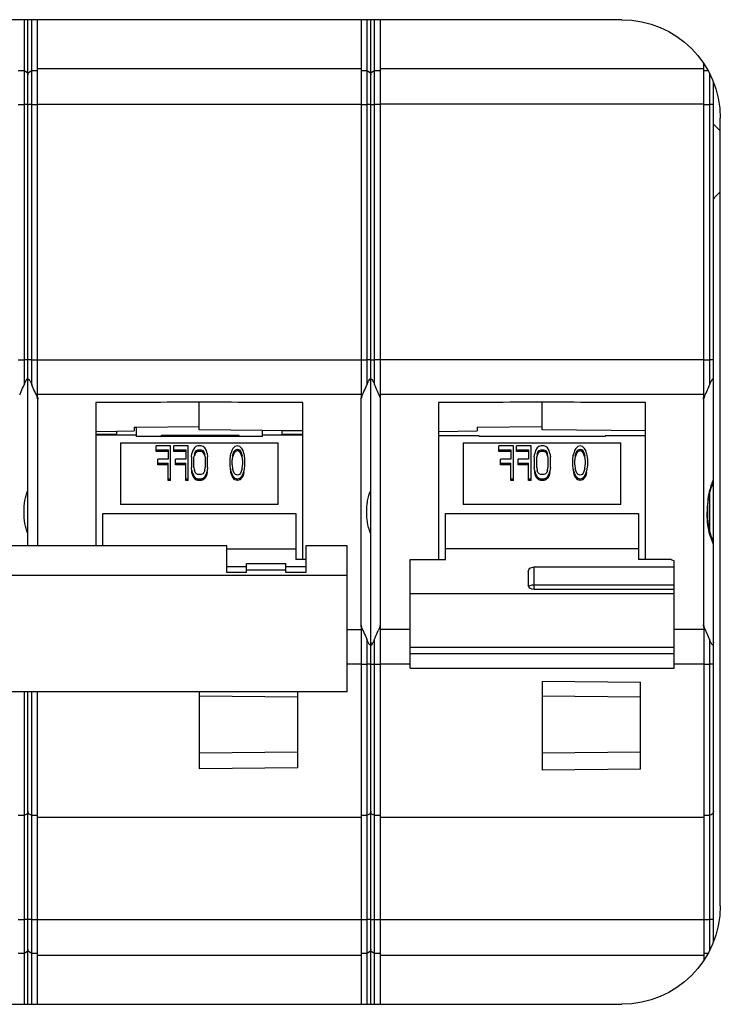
# Model space of a CAD drawing. Header units: millimetres. Extents: x -165365 to -33565, y 7406 to 103342.
# Tile 10 of 256: x -125940 to -125905, y 10632 to 10682. Entities that reach past the tile are written whole.
import ezdxf

# ---------------------------------------------------------------- set-up
doc = ezdxf.new("R2010")
doc.units = ezdxf.units.MM
doc.header["$MEASUREMENT"] = 0
doc.layers.add('02___PRT_ALL_AXES', color=7, linetype='Continuous')

# ---------------------------------------------------------------- blocks, each defined once
blk = doc.blocks.new('VVSA11c_FPVHe_SIDEVIEW_v3')
at = {"color": 7, "linetype": 'Continuous'}
for p, q in [((1792.595, 533.2), (1852.895, 533.2)), ((1804.855, 514.052), (1804.855, 533.2)), ((1805.345, 483.21), (1805.345, 533.19)), ((1805.835, 533.2), (1805.835, 514.052)), ((1822.255, 514.052), (1822.255, 533.2)), ((1822.745, 506.48), (1822.745, 533.19)), ((1788.209, 530.6), (1788.435, 530.6)), ((1788.435, 514.052), (1788.435, 530.97)), ((1788.435, 530.7), (1804.855, 530.7)), ((1804.855, 530.6), (1805.145, 530.6)), ((1805.545, 530.6), (1805.835, 530.6)), ((1805.835, 530.7), (1822.255, 530.7)), ((1822.255, 530.6), (1822.545, 530.6)), ((1822.945, 530.6), (1823.235, 530.6)), ((1787.945, 486.369), (1787.945, 530.031)), ((1787.595, 488.2), (1787.595, 528.2)), ((1788.445, 513.926), (1788.445, 502.474)), ((1791.395, 505.78), (1791.395, 513.769)), ((1796.645, 512.365), (1796.645, 513.795)), ((1801.895, 513.769), (1801.895, 505.78)), ((1804.845, 502.474), (1804.845, 513.926)), ((1805.845, 513.926), (1805.845, 502.474)), ((1808.795, 505.78), (1808.795, 513.769)), ((1814.045, 512.365), (1814.045, 513.795)), ((1819.295, 513.769), (1819.295, 506.48)), ((1822.245, 506.48), (1822.245, 513.926)), ((1799.945, 512.509), (1796.645, 512.545)), ((1799.945, 512.509), (1799.945, 512.315)), ((1817.245, 512.51), (1814.045, 512.545)), ((1817.345, 512.509), (1817.245, 512.51)), ((1817.245, 512.509), (1817.245, 512.029)), ((1817.345, 512.509), (1817.345, 512.315)), ((1791.395, 512.314), (1796.645, 512.365)), ((1791.395, 512.063), (1793.445, 512.063)), ((1793.445, 512.029), (1793.445, 512.063)), ((1793.445, 512.029), (1799.845, 512.029)), ((1799.845, 512.063), (1801.895, 512.063)), ((1799.845, 512.063), (1799.845, 512.029)), ((1801.895, 512.296), (1799.945, 512.315)), ((1808.795, 512.314), (1809.836, 512.324)), ((1809.836, 512.15), (1808.795, 512.15)), ((1809.836, 512.324), (1810.845, 512.334)), ((1809.836, 512.15), (1809.836, 512.324)), ((1810.845, 512.334), (1814.045, 512.365)), ((1810.845, 512.029), (1810.845, 512.334)), ((1810.845, 512.029), (1817.245, 512.029)), ((1815.94, 512.107), (1812.045, 512.107)), ((1812.045, 512.107), (1812.045, 512.029)), ((1815.94, 512.107), (1815.795, 512.029)), ((1816.045, 512.038), (1815.94, 512.107)), ((1816.045, 512.029), (1816.045, 512.038)), ((1818.251, 512.306), (1817.345, 512.315)), ((1818.251, 512.306), (1818.251, 512.15)), ((1819.295, 512.296), (1818.251, 512.306)), ((1819.295, 512.15), (1818.251, 512.15)), ((1800.645, 511.706), (1792.645, 511.706)), ((1792.645, 508.584), (1792.645, 511.706)), ((1794.488, 511.425), (1794.59, 511.532)), ((1794.59, 511.532), (1794.713, 511.568)), ((1794.713, 511.568), (1794.835, 511.532)), ((1794.835, 511.532), (1794.938, 511.425)), ((1796.367, 511.46), (1796.448, 511.532)), ((1796.448, 511.532), (1796.55, 511.568)), ((1796.55, 511.568), (1796.714, 511.568)), ((1796.714, 511.568), (1796.816, 511.532)), ((1796.816, 511.532), (1796.898, 511.46)), ((1797.204, 511.568), (1797.939, 511.568)), ((1797.204, 509.804), (1797.204, 511.568)), ((1797.939, 511.272), (1797.939, 511.568)), ((1798.102, 511.568), (1798.837, 511.568)), ((1798.102, 509.804), (1798.102, 511.568)), ((1798.837, 511.272), (1798.837, 511.568)), ((1800.645, 511.706), (1800.645, 508.584)), ((1818.045, 511.706), (1810.045, 511.706)), ((1810.045, 508.584), (1810.045, 511.706)), ((1811.888, 511.425), (1811.99, 511.532)), ((1811.99, 511.532), (1812.113, 511.568)), ((1812.113, 511.568), (1812.235, 511.532)), ((1812.235, 511.532), (1812.338, 511.425)), ((1813.767, 511.46), (1813.848, 511.532)), ((1813.848, 511.532), (1813.95, 511.568)), ((1813.95, 511.568), (1814.114, 511.568)), ((1814.114, 511.568), (1814.216, 511.532)), ((1814.216, 511.532), (1814.298, 511.46)), ((1814.604, 511.568), (1815.339, 511.568)), ((1814.604, 509.804), (1814.604, 511.568)), ((1815.339, 511.272), (1815.339, 511.568)), ((1815.502, 511.568), (1816.237, 511.568)), ((1815.502, 509.804), (1815.502, 511.568)), ((1816.237, 511.272), (1816.237, 511.568)), ((1818.045, 511.706), (1818.045, 508.584)), ((1794.366, 511.066), (1794.345, 510.887)), ((1794.386, 511.174), (1794.366, 511.066)), ((1794.386, 511.174), (1794.427, 511.317)), ((1794.427, 511.317), (1794.488, 511.425)), ((1794.448, 510.852), (1794.468, 511.066)), ((1794.55, 511.281), (1794.468, 511.066)), ((1794.468, 510.985), (1794.55, 511.2)), ((1794.611, 511.353), (1794.55, 511.281)), ((1794.55, 511.2), (1794.55, 511.281)), ((1794.55, 511.2), (1794.611, 511.272)), ((1794.713, 511.389), (1794.611, 511.353)), ((1794.611, 511.272), (1794.611, 511.353)), ((1794.611, 511.272), (1794.713, 511.308)), ((1794.815, 511.353), (1794.713, 511.389)), ((1794.713, 511.308), (1794.713, 511.389)), ((1794.713, 511.308), (1794.815, 511.272)), ((1794.876, 511.281), (1794.815, 511.353)), ((1794.815, 511.272), (1794.815, 511.353)), ((1794.815, 511.272), (1794.876, 511.2)), ((1794.876, 511.2), (1794.876, 511.281)), ((1794.958, 511.066), (1794.876, 511.281)), ((1794.876, 511.2), (1794.958, 510.985)), ((1794.938, 511.425), (1794.999, 511.317)), ((1794.958, 511.066), (1794.978, 510.852)), ((1794.999, 511.317), (1795.04, 511.174)), ((1795.06, 511.066), (1795.04, 511.174)), ((1795.08, 510.887), (1795.06, 511.066)), ((1796.244, 511.174), (1796.224, 510.995)), ((1796.244, 511.174), (1796.285, 511.317)), ((1796.285, 511.317), (1796.367, 511.46)), ((1796.346, 510.995), (1796.367, 511.138)), ((1796.408, 511.245), (1796.367, 511.138)), ((1796.367, 511.057), (1796.408, 511.164)), ((1796.469, 511.317), (1796.408, 511.245)), ((1796.408, 511.164), (1796.408, 511.245)), ((1796.408, 511.164), (1796.469, 511.236)), ((1796.55, 511.353), (1796.469, 511.317)), ((1796.469, 511.236), (1796.469, 511.317)), ((1796.469, 511.236), (1796.55, 511.272)), ((1796.714, 511.353), (1796.55, 511.353)), ((1796.55, 511.272), (1796.55, 511.353)), ((1796.55, 511.272), (1796.714, 511.272)), ((1796.795, 511.317), (1796.714, 511.353)), ((1796.714, 511.353), (1796.714, 511.272)), ((1796.714, 511.272), (1796.795, 511.236)), ((1796.857, 511.245), (1796.795, 511.317)), ((1796.795, 511.236), (1796.795, 511.317)), ((1796.795, 511.236), (1796.857, 511.164)), ((1796.857, 511.164), (1796.857, 511.245)), ((1796.898, 511.138), (1796.857, 511.245)), ((1796.857, 511.164), (1796.898, 511.057)), ((1796.898, 511.46), (1796.979, 511.317)), ((1796.898, 511.138), (1796.918, 510.995)), ((1796.979, 511.317), (1797.02, 511.174)), ((1797.04, 510.995), (1797.02, 511.174)), ((1797.939, 511.353), (1797.326, 511.353)), ((1797.326, 511.353), (1797.326, 510.887)), ((1797.326, 511.272), (1797.939, 511.272)), ((1798.837, 511.353), (1798.225, 511.353)), ((1798.225, 511.353), (1798.225, 510.887)), ((1798.225, 511.272), (1798.837, 511.272)), ((1811.766, 511.066), (1811.745, 510.887)), ((1811.786, 511.174), (1811.766, 511.066)), ((1811.786, 511.174), (1811.827, 511.317)), ((1811.827, 511.317), (1811.888, 511.425)), ((1811.848, 510.852), (1811.868, 511.066)), ((1811.95, 511.281), (1811.868, 511.066)), ((1811.868, 510.985), (1811.95, 511.2)), ((1812.011, 511.353), (1811.95, 511.281)), ((1811.95, 511.2), (1811.95, 511.281)), ((1811.95, 511.2), (1812.011, 511.272)), ((1812.113, 511.389), (1812.011, 511.353)), ((1812.011, 511.272), (1812.011, 511.353)), ((1812.011, 511.272), (1812.113, 511.308)), ((1812.215, 511.353), (1812.113, 511.389)), ((1812.113, 511.308), (1812.113, 511.389)), ((1812.113, 511.308), (1812.215, 511.272)), ((1812.276, 511.281), (1812.215, 511.353)), ((1812.215, 511.272), (1812.215, 511.353)), ((1812.215, 511.272), (1812.276, 511.2)), ((1812.358, 511.066), (1812.276, 511.281)), ((1812.276, 511.2), (1812.276, 511.281)), ((1812.276, 511.2), (1812.358, 510.985)), ((1812.338, 511.425), (1812.399, 511.317)), ((1812.358, 511.066), (1812.378, 510.852)), ((1812.399, 511.317), (1812.44, 511.174)), ((1812.46, 511.066), (1812.44, 511.174)), ((1812.48, 510.887), (1812.46, 511.066)), ((1813.644, 511.174), (1813.624, 510.995)), ((1813.644, 511.174), (1813.685, 511.317)), ((1813.685, 511.317), (1813.767, 511.46)), ((1813.746, 510.995), (1813.767, 511.138)), ((1813.808, 511.245), (1813.767, 511.138)), ((1813.767, 511.057), (1813.808, 511.164)), ((1813.869, 511.317), (1813.808, 511.245)), ((1813.808, 511.164), (1813.808, 511.245)), ((1813.808, 511.164), (1813.869, 511.236)), ((1813.95, 511.353), (1813.869, 511.317)), ((1813.869, 511.236), (1813.869, 511.317)), ((1813.869, 511.236), (1813.95, 511.272)), ((1814.114, 511.353), (1813.95, 511.353)), ((1813.95, 511.272), (1813.95, 511.353)), ((1813.95, 511.272), (1814.114, 511.272)), ((1814.195, 511.317), (1814.114, 511.353)), ((1814.114, 511.353), (1814.114, 511.272)), ((1814.114, 511.272), (1814.195, 511.236)), ((1814.257, 511.245), (1814.195, 511.317)), ((1814.195, 511.236), (1814.195, 511.317)), ((1814.195, 511.236), (1814.257, 511.164)), ((1814.298, 511.138), (1814.257, 511.245)), ((1814.257, 511.164), (1814.257, 511.245)), ((1814.257, 511.164), (1814.298, 511.057)), ((1814.298, 511.46), (1814.379, 511.317)), ((1814.298, 511.138), (1814.318, 510.995)), ((1814.379, 511.317), (1814.42, 511.174)), ((1814.44, 510.995), (1814.42, 511.174)), ((1815.339, 511.353), (1814.726, 511.353)), ((1814.726, 511.353), (1814.726, 510.887)), ((1814.726, 511.272), (1815.339, 511.272)), ((1816.237, 511.353), (1815.625, 511.353)), ((1815.625, 511.353), (1815.625, 510.887)), ((1815.625, 511.272), (1816.237, 511.272)), ((1794.345, 510.887), (1794.345, 510.565)), ((1794.345, 510.565), (1794.366, 510.386)), ((1794.448, 510.852), (1794.448, 510.601)), ((1794.468, 510.386), (1794.448, 510.601)), ((1794.978, 510.601), (1794.958, 510.386)), ((1794.978, 510.601), (1794.978, 510.852)), ((1795.06, 510.386), (1795.08, 510.565)), ((1795.08, 510.565), (1795.08, 510.887)), ((1796.224, 510.458), (1796.224, 510.995)), ((1796.346, 510.995), (1796.346, 510.458)), ((1796.918, 510.458), (1796.918, 510.995)), ((1797.04, 510.995), (1797.04, 510.458)), ((1797.326, 510.887), (1797.857, 510.887)), ((1797.857, 510.673), (1797.326, 510.673)), ((1797.326, 509.804), (1797.326, 510.673)), ((1797.326, 510.592), (1797.857, 510.592)), ((1797.857, 510.592), (1797.857, 510.887)), ((1798.225, 510.887), (1798.755, 510.887)), ((1798.755, 510.673), (1798.225, 510.673)), ((1798.225, 509.804), (1798.225, 510.673)), ((1798.225, 510.592), (1798.755, 510.592)), ((1798.755, 510.592), (1798.755, 510.887)), ((1811.745, 510.887), (1811.745, 510.565)), ((1811.745, 510.565), (1811.766, 510.386)), ((1811.848, 510.852), (1811.848, 510.601)), ((1811.868, 510.386), (1811.848, 510.601)), ((1812.378, 510.601), (1812.358, 510.386)), ((1812.378, 510.601), (1812.378, 510.852)), ((1812.46, 510.386), (1812.48, 510.565)), ((1812.48, 510.565), (1812.48, 510.887)), ((1813.624, 510.458), (1813.624, 510.995)), ((1813.746, 510.995), (1813.746, 510.458)), ((1814.318, 510.458), (1814.318, 510.995)), ((1814.44, 510.995), (1814.44, 510.458)), ((1814.726, 510.887), (1815.257, 510.887)), ((1815.257, 510.673), (1814.726, 510.673)), ((1814.726, 509.804), (1814.726, 510.673)), ((1814.726, 510.592), (1815.257, 510.592)), ((1815.257, 510.592), (1815.257, 510.887)), ((1815.625, 510.887), (1816.155, 510.887)), ((1816.155, 510.673), (1815.625, 510.673)), ((1815.625, 509.804), (1815.625, 510.673)), ((1815.625, 510.592), (1816.155, 510.592)), ((1816.155, 510.592), (1816.155, 510.887)), ((1794.366, 510.305), (1794.358, 510.374)), ((1794.366, 510.386), (1794.386, 510.279)), ((1794.386, 510.198), (1794.366, 510.305)), ((1794.386, 510.198), (1794.386, 510.279)), ((1794.427, 510.135), (1794.386, 510.279)), ((1794.386, 510.198), (1794.427, 510.054)), ((1794.488, 510.028), (1794.427, 510.135)), ((1794.427, 510.054), (1794.427, 510.135)), ((1794.427, 510.054), (1794.488, 509.947)), ((1794.468, 510.386), (1794.55, 510.171)), ((1794.59, 509.921), (1794.488, 510.028)), ((1794.488, 509.947), (1794.488, 510.028)), ((1794.55, 510.171), (1794.611, 510.1)), ((1794.611, 510.1), (1794.713, 510.064)), ((1794.713, 510.064), (1794.815, 510.1)), ((1794.815, 510.1), (1794.876, 510.171)), ((1794.938, 510.028), (1794.835, 509.921)), ((1794.876, 510.171), (1794.958, 510.386)), ((1794.999, 510.135), (1794.938, 510.028)), ((1794.938, 509.947), (1794.999, 510.054)), ((1794.938, 509.947), (1794.938, 510.028)), ((1795.04, 510.279), (1794.999, 510.135)), ((1794.999, 510.054), (1795.04, 510.198)), ((1794.999, 510.054), (1794.999, 510.135)), ((1795.04, 510.279), (1795.06, 510.386)), ((1795.06, 510.305), (1795.04, 510.198)), ((1795.04, 510.198), (1795.04, 510.279)), ((1795.068, 510.374), (1795.06, 510.305)), ((1796.224, 510.458), (1796.244, 510.279)), ((1796.244, 510.198), (1796.244, 510.279)), ((1796.285, 510.135), (1796.244, 510.279)), ((1796.244, 510.198), (1796.285, 510.054)), ((1796.367, 509.992), (1796.285, 510.135)), ((1796.285, 510.054), (1796.285, 510.135)), ((1796.285, 510.054), (1796.367, 509.911)), ((1796.367, 510.314), (1796.346, 510.458)), ((1796.367, 510.314), (1796.408, 510.207)), ((1796.408, 510.207), (1796.469, 510.135)), ((1796.469, 510.135), (1796.55, 510.1)), ((1796.55, 510.1), (1796.714, 510.1)), ((1796.714, 510.1), (1796.795, 510.135)), ((1796.795, 510.135), (1796.857, 510.207)), ((1796.857, 510.207), (1796.898, 510.314)), ((1796.918, 510.458), (1796.898, 510.314)), ((1796.979, 510.135), (1796.898, 509.992)), ((1796.898, 509.911), (1796.979, 510.054)), ((1797.02, 510.279), (1796.979, 510.135)), ((1796.979, 510.054), (1797.02, 510.198)), ((1796.979, 510.054), (1796.979, 510.135)), ((1797.02, 510.279), (1797.04, 510.458)), ((1797.04, 510.377), (1797.02, 510.198)), ((1797.02, 510.198), (1797.02, 510.279)), ((1811.766, 510.305), (1811.758, 510.374)), ((1811.766, 510.386), (1811.786, 510.279)), ((1811.786, 510.198), (1811.766, 510.305)), ((1811.827, 510.135), (1811.786, 510.279)), ((1811.786, 510.198), (1811.786, 510.279)), ((1811.786, 510.198), (1811.827, 510.054)), ((1811.888, 510.028), (1811.827, 510.135)), ((1811.827, 510.054), (1811.827, 510.135)), ((1811.827, 510.054), (1811.888, 509.947)), ((1811.868, 510.386), (1811.95, 510.171)), ((1811.99, 509.921), (1811.888, 510.028)), ((1811.888, 509.947), (1811.888, 510.028)), ((1811.95, 510.171), (1812.011, 510.1)), ((1812.011, 510.1), (1812.113, 510.064)), ((1812.113, 510.064), (1812.215, 510.1)), ((1812.215, 510.1), (1812.276, 510.171)), ((1812.338, 510.028), (1812.235, 509.921)), ((1812.276, 510.171), (1812.358, 510.386)), ((1812.399, 510.135), (1812.338, 510.028)), ((1812.338, 509.947), (1812.399, 510.054)), ((1812.338, 509.947), (1812.338, 510.028)), ((1812.44, 510.279), (1812.399, 510.135)), ((1812.399, 510.054), (1812.44, 510.198)), ((1812.399, 510.054), (1812.399, 510.135)), ((1812.44, 510.279), (1812.46, 510.386)), ((1812.46, 510.305), (1812.44, 510.198)), ((1812.44, 510.198), (1812.44, 510.279)), ((1812.468, 510.374), (1812.46, 510.305)), ((1813.624, 510.458), (1813.644, 510.279)), ((1813.644, 510.198), (1813.633, 510.299)), ((1813.685, 510.135), (1813.644, 510.279)), ((1813.644, 510.198), (1813.644, 510.279)), ((1813.644, 510.198), (1813.685, 510.054)), ((1813.767, 509.992), (1813.685, 510.135)), ((1813.685, 510.054), (1813.685, 510.135)), ((1813.685, 510.054), (1813.767, 509.911)), ((1813.767, 510.314), (1813.746, 510.458)), ((1813.767, 510.314), (1813.808, 510.207)), ((1813.808, 510.207), (1813.869, 510.135)), ((1813.869, 510.135), (1813.95, 510.1)), ((1813.95, 510.1), (1814.114, 510.1)), ((1814.114, 510.1), (1814.195, 510.135)), ((1814.195, 510.135), (1814.257, 510.207)), ((1814.257, 510.207), (1814.298, 510.314)), ((1814.318, 510.458), (1814.298, 510.314)), ((1814.379, 510.135), (1814.298, 509.992)), ((1814.298, 509.911), (1814.379, 510.054)), ((1814.42, 510.279), (1814.379, 510.135)), ((1814.379, 510.054), (1814.42, 510.198)), ((1814.379, 510.054), (1814.379, 510.135)), ((1814.42, 510.279), (1814.44, 510.458)), ((1814.432, 510.299), (1814.42, 510.198)), ((1814.42, 510.198), (1814.42, 510.279)), ((1794.488, 509.947), (1794.59, 509.84)), ((1794.713, 509.885), (1794.59, 509.921)), ((1794.59, 509.84), (1794.59, 509.921)), ((1794.59, 509.84), (1794.713, 509.804)), ((1794.835, 509.921), (1794.713, 509.885)), ((1794.713, 509.804), (1794.713, 509.885)), ((1794.713, 509.804), (1794.835, 509.84)), ((1794.835, 509.84), (1794.938, 509.947)), ((1794.835, 509.84), (1794.835, 509.921)), ((1796.448, 509.921), (1796.367, 509.992)), ((1796.367, 509.911), (1796.367, 509.992)), ((1796.367, 509.911), (1796.448, 509.84)), ((1796.55, 509.885), (1796.448, 509.921)), ((1796.448, 509.84), (1796.448, 509.921)), ((1796.448, 509.84), (1796.55, 509.804)), ((1796.714, 509.885), (1796.55, 509.885)), ((1796.55, 509.804), (1796.55, 509.885)), ((1796.55, 509.804), (1796.714, 509.804)), ((1796.816, 509.921), (1796.714, 509.885)), ((1796.714, 509.804), (1796.714, 509.885)), ((1796.714, 509.804), (1796.816, 509.84)), ((1796.898, 509.992), (1796.816, 509.921)), ((1796.816, 509.84), (1796.816, 509.921)), ((1796.816, 509.84), (1796.898, 509.911)), ((1796.898, 509.911), (1796.898, 509.992)), ((1797.326, 509.885), (1797.204, 509.885)), ((1797.204, 509.804), (1797.326, 509.804)), ((1798.225, 509.885), (1798.102, 509.885)), ((1798.102, 509.804), (1798.225, 509.804)), ((1811.888, 509.947), (1811.99, 509.84)), ((1812.113, 509.885), (1811.99, 509.921)), ((1811.99, 509.84), (1811.99, 509.921)), ((1811.99, 509.84), (1812.113, 509.804)), ((1812.235, 509.921), (1812.113, 509.885)), ((1812.113, 509.804), (1812.113, 509.885)), ((1812.113, 509.804), (1812.235, 509.84)), ((1812.235, 509.84), (1812.338, 509.947)), ((1812.235, 509.84), (1812.235, 509.921)), ((1813.848, 509.921), (1813.767, 509.992)), ((1813.767, 509.911), (1813.767, 509.992)), ((1813.767, 509.911), (1813.848, 509.84)), ((1813.95, 509.885), (1813.848, 509.921)), ((1813.848, 509.84), (1813.848, 509.921)), ((1813.848, 509.84), (1813.95, 509.804)), ((1814.114, 509.885), (1813.95, 509.885)), ((1813.95, 509.804), (1813.95, 509.885)), ((1813.95, 509.804), (1814.114, 509.804)), ((1814.216, 509.921), (1814.114, 509.885)), ((1814.114, 509.804), (1814.114, 509.885)), ((1814.114, 509.804), (1814.216, 509.84)), ((1814.298, 509.992), (1814.216, 509.921)), ((1814.216, 509.84), (1814.216, 509.921)), ((1814.216, 509.84), (1814.298, 509.911)), ((1814.298, 509.911), (1814.298, 509.992)), ((1814.726, 509.885), (1814.604, 509.885)), ((1814.604, 509.804), (1814.726, 509.804)), ((1815.625, 509.885), (1815.502, 509.885)), ((1815.502, 509.804), (1815.625, 509.804)), ((1792.645, 508.584), (1800.645, 508.584)), ((1810.045, 508.584), (1818.045, 508.584)), ((1801.545, 508.116), (1791.745, 508.116)), ((1791.745, 508.116), (1791.745, 505.78)), ((1801.545, 505.78), (1801.545, 508.116)), ((1818.945, 508.116), (1809.145, 508.116)), ((1809.145, 508.116), (1809.145, 505.78)), ((1818.945, 506.48), (1818.945, 508.116)), ((1791.745, 506.334), (1801.545, 506.334)), ((1806.545, 506.48), (1808.645, 506.48)), ((1806.545, 499.062), (1806.545, 506.48)), ((1808.645, 506.48), (1808.645, 505.134)), ((1812.645, 506.334), (1809.145, 506.334)), ((1812.645, 506.48), (1845.145, 506.48)), ((1812.645, 505.134), (1812.645, 506.48)), ((1790.098, 505.78), (1789.945, 505.712)), ((1789.945, 500.267), (1789.945, 505.712)), ((1790.098, 505.78), (1791.745, 505.78)), ((1803.345, 505.78), (1801.545, 505.78)), ((1803.345, 500.267), (1803.345, 505.78)), ((1808.645, 505.78), (1809.145, 505.78)), ((1811.645, 505.581), (1809.645, 505.581)), ((1809.645, 505.134), (1809.645, 505.581)), ((1811.645, 505.134), (1811.645, 505.581)), ((1797.045, 505.408), (1789.945, 505.408)), ((1797.345, 505.179), (1797.345, 504.475)), ((1808.645, 505.408), (1809.645, 505.408)), ((1808.645, 505.134), (1809.645, 505.134)), ((1811.645, 505.408), (1812.645, 505.408)), ((1811.645, 505.134), (1812.645, 505.134)), ((1789.945, 504.264), (1797.045, 504.264)), ((1788.435, 502.348), (1788.435, 485.43)), ((1804.855, 483.2), (1804.855, 502.348)), ((1805.835, 502.348), (1805.835, 483.2)), ((1803.345, 500.267), (1789.945, 500.267)), ((1791.645, 495.137), (1791.645, 499.565)), ((1796.645, 499.609), (1796.645, 495.093)), ((1806.545, 499.062), (1855.017, 499.062)), ((1809.045, 495.201), (1809.045, 499.062)), ((1814.045, 499.062), (1814.045, 495.157)), ((1822.255, 483.2), (1822.255, 499.062)), ((1822.745, 483.21), (1822.745, 499.062)), ((1791.645, 498.8), (1796.645, 498.844)), ((1809.045, 498.8), (1814.045, 498.844)), ((1791.645, 496), (1796.645, 495.956)), ((1809.045, 496), (1814.045, 495.956)), ((1788.435, 492.8), (1788.145, 492.8)), ((1804.855, 492.7), (1788.435, 492.7)), ((1805.145, 492.8), (1804.855, 492.8)), ((1805.835, 492.8), (1805.545, 492.8)), ((1822.255, 492.7), (1805.835, 492.7)), ((1822.545, 492.8), (1822.255, 492.8)), ((1823.235, 492.8), (1822.945, 492.8)), ((1788.435, 485.8), (1788.209, 485.8)), ((1804.855, 485.7), (1788.435, 485.7)), ((1805.145, 485.8), (1804.855, 485.8)), ((1805.835, 485.8), (1805.545, 485.8)), ((1822.255, 485.7), (1805.835, 485.7)), ((1822.545, 485.8), (1822.255, 485.8)), ((1823.235, 485.8), (1822.945, 485.8)), ((1852.895, 483.2), (1792.595, 483.2))]:
    blk.add_line(p, q, dxfattribs=at)
at = {"color": 9, "linetype": 'Continuous'}
for p, q in [((1805.145, 514.655), (1805.145, 533.197)), ((1805.545, 533.197), (1805.545, 514.655)), ((1822.545, 514.655), (1822.545, 533.197)), ((1822.945, 533.197), (1822.945, 514.655)), ((1788.145, 530.473), (1788.145, 514.655)), ((1788.435, 528.897), (1788.145, 528.897)), ((1788.435, 528.907), (1804.855, 528.907)), ((1804.855, 528.897), (1805.145, 528.897)), ((1805.835, 528.897), (1805.545, 528.897)), ((1822.255, 528.907), (1805.835, 528.907)), ((1822.545, 528.897), (1822.255, 528.897)), ((1823.235, 528.897), (1822.945, 528.897)), ((1788.435, 515.931), (1788.145, 515.931)), ((1788.435, 515.935), (1804.855, 515.935)), ((1804.855, 515.931), (1805.145, 515.931)), ((1805.835, 515.931), (1805.545, 515.931)), ((1822.255, 515.935), (1805.835, 515.935)), ((1822.545, 515.931), (1822.255, 515.931)), ((1823.235, 515.931), (1822.945, 515.931)), ((1788.435, 514.082), (1788.394, 514.082)), ((1788.435, 514.174), (1804.855, 514.174)), ((1804.855, 514.082), (1804.896, 514.082)), ((1805.835, 514.082), (1805.794, 514.082)), ((1805.835, 514.174), (1822.255, 514.174)), ((1822.296, 514.082), (1822.255, 514.082)), ((1808.795, 512.109), (1810.845, 512.109)), ((1817.245, 512.109), (1819.295, 512.109)), ((1788.148, 509.156), (1788.148, 507.242)), ((1788.26, 508.2), (1788.248, 508.2)), ((1797.045, 504.264), (1797.045, 505.408)), ((1811.645, 505.269), (1809.645, 505.269)), ((1806.545, 504.977), (1854.745, 504.977)), ((1789.945, 504.492), (1797.045, 504.492)), ((1789.945, 504.036), (1803.345, 504.036)), ((1788.435, 502.318), (1788.394, 502.318)), ((1788.435, 502.226), (1789.945, 502.226)), ((1803.345, 502.226), (1804.855, 502.226)), ((1804.896, 502.318), (1804.855, 502.318)), ((1805.835, 502.318), (1805.794, 502.318)), ((1806.545, 502.226), (1805.835, 502.226)), ((1788.145, 501.745), (1788.145, 485.927)), ((1805.145, 483.203), (1805.145, 501.745)), ((1805.545, 501.745), (1805.545, 483.203)), ((1803.345, 501.339), (1789.945, 501.339)), ((1789.945, 501), (1803.345, 501)), ((1788.435, 500.469), (1788.145, 500.469)), ((1788.435, 500.465), (1789.945, 500.465)), ((1803.345, 500.465), (1804.855, 500.465)), ((1805.145, 500.469), (1804.855, 500.469)), ((1805.835, 500.469), (1805.545, 500.469)), ((1805.835, 500.465), (1806.545, 500.465)), ((1796.645, 499.609), (1791.645, 499.565)), ((1822.545, 483.203), (1822.545, 499.062)), ((1822.945, 499.062), (1822.945, 483.203)), ((1791.645, 495.137), (1796.645, 495.093)), ((1809.045, 495.201), (1814.045, 495.157)), ((1788.435, 487.503), (1788.145, 487.503)), ((1805.145, 487.503), (1804.855, 487.503)), ((1805.835, 487.503), (1805.545, 487.503)), ((1822.545, 487.503), (1822.255, 487.503)), ((1823.235, 487.503), (1822.945, 487.503)), ((1788.435, 487.492), (1804.855, 487.492)), ((1805.835, 487.492), (1822.255, 487.492))]:
    blk.add_line(p, q, dxfattribs=at)
at = {"color": 7, "linetype": 'Continuous'}
for points in [[(1787.977, 509.65), (1788.074, 509.415), (1788.142, 509.189), (1788.189, 508.96), (1788.221, 508.728), (1788.24, 508.494), (1788.247, 508.256), (1788.248, 508.2)], [(1788.248, 508.2), (1788.247, 508.159), (1788.24, 507.921), (1788.222, 507.686), (1788.191, 507.454), (1788.145, 507.224), (1788.078, 506.997), (1787.977, 506.75)]]:
    blk.add_lwpolyline(points, dxfattribs=at)
for centre, radius, start, end in [((1792.595, 528.2), 5, 90, 180), ((1805.145, 530.4), 0.2, 0, 90), ((1805.545, 530.4), 0.2, 90, 180), ((1822.545, 530.4), 0.2, 0, 90), ((1822.945, 530.4), 0.2, 90, 180), ((1772.605, 507.089), 17.27, 24.1118, 24.4129), ((1783.961, 512.17), 4.828, 23.3308, 24.1248), ((1787.881, 513.862), 0.559, 20.8116, 23.2636), ((1805.468, 513.842), 0.62, 161.6713, 168.6019), ((1805.425, 513.856), 0.575, 159.1853, 161.5998), ((1805.41, 513.861), 0.559, 156.7356, 159.1841), ((1809.31, 512.179), 4.807, 155.8745, 156.6687), ((1821.333, 506.797), 17.979, 155.582, 155.8836), ((1787.58, 505.994), 19.93, 24.158, 24.4084), ((1801.173, 512.088), 5.033, 23.3428, 24.1887), ((1805.281, 513.862), 0.559, 20.8116, 23.2636), ((1822.825, 513.856), 0.575, 159.1853, 161.5997), ((1822.81, 513.861), 0.559, 156.7356, 159.1841), ((1826.878, 512.106), 4.99, 155.831, 156.6607), ((1839.197, 506.587), 18.489, 155.5939, 155.8588), ((1804.98, 505.994), 19.93, 24.158, 24.4084), ((1787.765, 513.83), 0.679, 9.2769, 11.4636), ((1805.527, 513.83), 0.681, 168.5405, 170.7236), ((1801.888, 508.205), 3.657, 359.9253, 5.8974), ((1801.888, 508.195), 3.657, 354.1026, 0.0747), ((1771.958, 509.603), 17.979, 335.582, 335.8836), ((1783.981, 504.221), 4.807, 335.8745, 336.6687), ((1787.88, 502.539), 0.559, 336.7356, 339.1841), ((1787.866, 502.544), 0.575, 339.1853, 341.5998), ((1787.823, 502.558), 0.62, 341.6713, 348.6019), ((1787.764, 502.57), 0.681, 348.5405, 350.7236), ((1805.526, 502.57), 0.679, 189.2769, 191.4636), ((1805.41, 502.538), 0.559, 200.8116, 203.2636), ((1809.33, 504.23), 4.828, 203.3308, 204.1248), ((1820.687, 509.312), 17.27, 204.1118, 204.4129), ((1788.88, 509.819), 18.504, 335.5939, 335.8586), ((1801.212, 504.295), 4.991, 335.8308, 336.6607), ((1805.28, 502.539), 0.559, 336.7356, 339.1841), ((1805.266, 502.544), 0.575, 339.1853, 341.5997), ((1788.145, 493), 0.2, 180, 270), ((1805.145, 493), 0.2, 270, 0), ((1805.545, 493), 0.2, 180, 270), ((1822.545, 493), 0.2, 270, 360), ((1822.945, 493), 0.2, 180, 270), ((1792.595, 488.2), 5, 180, 270), ((1805.145, 486), 0.2, 270, 0), ((1805.545, 486), 0.2, 180, 270), ((1822.545, 486), 0.2, 270, 0), ((1822.945, 486), 0.2, 180, 270)]:
    blk.add_arc(centre, radius, start, end, dxfattribs=at)
at = {"color": 9, "linetype": 'Continuous'}
for centre, radius, start, end in [((1784.741, 508.316), 3.544, 24.8438, 25.2611), ((1784.955, 508.414), 3.308, 22.267, 24.8661), ((1785.212, 508.52), 3.03, 19.3895, 22.2598), ((1784.928, 508.007), 3.341, 334.5602, 335.0021), ((1785.181, 507.893), 3.064, 334.9441, 340.4064)]:
    blk.add_arc(centre, radius, start, end, dxfattribs=at)
at = {"color": 7, "linetype": 'Continuous'}
for centre, major_axis, ratio, start_param, end_param in [((1506.828, 508.2), (744.826, 5.225), 0.005191, 1.171097, 1.178736), ((2086.463, 508.2), (744.826, -5.225), 0.005191, 1.962856, 1.970496), ((1524.228, 508.2), (744.826, 5.225), 0.005191, 1.171097, 1.178736), ((2103.863, 508.2), (744.826, -5.225), 0.005191, 1.962856, 1.970496), ((1797.045, 505.179), (0.3, 0), 0.762405, 0, 1.570796), ((1797.045, 504.475), (0.3, 0), 0.701661, -1.570796, 0)]:
    blk.add_ellipse(centre, major_axis=major_axis, ratio=ratio, start_param=start_param, end_param=end_param, dxfattribs=at)
at = {"color": 9, "linetype": 'Continuous'}
for points, knots in [([(1787.945, 528.876), (1787.945, 528.882), (1787.974, 528.886), (1788.008, 528.892), (1788.074, 528.896), (1788.12, 528.897), (1788.145, 528.897)], [0, 0, 0, 0, 0.084702, 0.301217, 0.622199, 1, 1, 1, 1]), ([(1805.345, 528.876), (1805.345, 528.882), (1805.317, 528.886), (1805.283, 528.892), (1805.217, 528.896), (1805.171, 528.897), (1805.145, 528.897)], [0, 0, 0, 0, 0.084702, 0.301217, 0.622199, 1, 1, 1, 1]), ([(1805.345, 528.876), (1805.345, 528.882), (1805.374, 528.886), (1805.408, 528.892), (1805.474, 528.896), (1805.52, 528.897), (1805.545, 528.897)], [0, 0, 0, 0, 0.084834, 0.301107, 0.622677, 1, 1, 1, 1]), ([(1822.545, 528.897), (1822.571, 528.897), (1822.617, 528.896), (1822.683, 528.892), (1822.717, 528.886), (1822.745, 528.882), (1822.745, 528.876)], [0, 0, 0, 0, 0.377323, 0.698893, 0.915166, 1, 1, 1, 1]), ([(1822.745, 528.876), (1822.745, 528.882), (1822.774, 528.886), (1822.808, 528.892), (1822.874, 528.896), (1822.92, 528.897), (1822.945, 528.897)], [0, 0, 0, 0, 0.084834, 0.301107, 0.622677, 1, 1, 1, 1]), ([(1787.945, 515.924), (1787.945, 515.925), (1787.953, 515.925), (1787.962, 515.927), (1787.982, 515.928), (1788.017, 515.93), (1788.073, 515.931), (1788.12, 515.931), (1788.145, 515.931)], [0, 0, 0, 0, 0.020642, 0.077817, 0.170329, 0.294453, 0.618214, 1, 1, 1, 1]), ([(1805.345, 515.924), (1805.345, 515.925), (1805.338, 515.925), (1805.329, 515.927), (1805.309, 515.928), (1805.274, 515.93), (1805.218, 515.931), (1805.171, 515.931), (1805.145, 515.931)], [0, 0, 0, 0, 0.020642, 0.077817, 0.170329, 0.294453, 0.618214, 1, 1, 1, 1]), ([(1805.345, 515.924), (1805.345, 515.925), (1805.353, 515.925), (1805.362, 515.927), (1805.382, 515.928), (1805.417, 515.93), (1805.473, 515.931), (1805.52, 515.931), (1805.545, 515.931)], [0, 0, 0, 0, 0.020775, 0.077974, 0.170197, 0.294351, 0.618705, 1, 1, 1, 1]), ([(1822.545, 515.931), (1822.571, 515.931), (1822.618, 515.931), (1822.674, 515.93), (1822.709, 515.928), (1822.729, 515.927), (1822.738, 515.925), (1822.745, 515.925), (1822.745, 515.924)], [0, 0, 0, 0, 0.381295, 0.705649, 0.829803, 0.922026, 0.979225, 1, 1, 1, 1]), ([(1822.745, 515.924), (1822.745, 515.925), (1822.753, 515.925), (1822.762, 515.927), (1822.782, 515.928), (1822.817, 515.93), (1822.873, 515.931), (1822.92, 515.931), (1822.945, 515.931)], [0, 0, 0, 0, 0.020775, 0.077974, 0.170197, 0.294351, 0.618705, 1, 1, 1, 1]), ([(1788.07, 509.526), (1788.105, 509.427), (1788.181, 509.166), (1788.245, 508.721), (1788.26, 508.377), (1788.26, 508.2)], [0, 0, 0, 0, 0.232207, 0.605704, 1, 1, 1, 1]), ([(1788.067, 506.865), (1788.102, 506.964), (1788.229, 507.398), (1788.259, 507.854), (1788.26, 508.2)], [0, 0, 0, 0, 0.232435, 1, 1, 1, 1]), ([(1797.16, 504.484), (1797.197, 504.479), (1797.258, 504.465), (1797.317, 504.435), (1797.333, 504.416)], [0, 0, 0, 0, 0.592806, 1, 1, 1, 1]), ([(1787.945, 500.476), (1787.945, 500.475), (1787.953, 500.475), (1787.962, 500.473), (1787.982, 500.472), (1788.017, 500.47), (1788.073, 500.469), (1788.12, 500.469), (1788.145, 500.469)], [0, 0, 0, 0, 0.020644, 0.077819, 0.170332, 0.294456, 0.618215, 1, 1, 1, 1]), ([(1805.345, 500.476), (1805.345, 500.475), (1805.338, 500.475), (1805.329, 500.473), (1805.309, 500.472), (1805.274, 500.47), (1805.218, 500.469), (1805.171, 500.469), (1805.145, 500.469)], [0, 0, 0, 0, 0.020642, 0.077817, 0.170329, 0.294453, 0.618214, 1, 1, 1, 1]), ([(1805.345, 500.476), (1805.345, 500.475), (1805.353, 500.475), (1805.362, 500.473), (1805.382, 500.472), (1805.417, 500.47), (1805.473, 500.469), (1805.52, 500.469), (1805.545, 500.469)], [0, 0, 0, 0, 0.020775, 0.077974, 0.170197, 0.294351, 0.618705, 1, 1, 1, 1]), ([(1787.945, 487.524), (1787.945, 487.518), (1787.974, 487.514), (1788.008, 487.507), (1788.074, 487.504), (1788.12, 487.503), (1788.145, 487.503)], [0, 0, 0, 0, 0.084742, 0.301257, 0.622222, 1, 1, 1, 1]), ([(1805.345, 487.524), (1805.345, 487.518), (1805.317, 487.514), (1805.283, 487.507), (1805.217, 487.504), (1805.171, 487.503), (1805.145, 487.503)], [0, 0, 0, 0, 0.084742, 0.301257, 0.622222, 1, 1, 1, 1]), ([(1805.345, 487.524), (1805.345, 487.518), (1805.374, 487.514), (1805.408, 487.507), (1805.474, 487.504), (1805.52, 487.503), (1805.545, 487.503)], [0, 0, 0, 0, 0.084875, 0.301147, 0.622701, 1, 1, 1, 1]), ([(1822.545, 487.503), (1822.571, 487.503), (1822.617, 487.504), (1822.683, 487.507), (1822.717, 487.514), (1822.745, 487.518), (1822.745, 487.524)], [0, 0, 0, 0, 0.377299, 0.698853, 0.915125, 1, 1, 1, 1]), ([(1822.745, 487.524), (1822.745, 487.518), (1822.774, 487.514), (1822.808, 487.507), (1822.874, 487.504), (1822.92, 487.503), (1822.945, 487.503)], [0, 0, 0, 0, 0.084875, 0.301147, 0.622701, 1, 1, 1, 1])]:
    blk.add_open_spline(points, degree=3, knots=knots, dxfattribs=at)
at = {"color": 7, "linetype": 'Continuous'}
for points, knots in [([(1787.945, 514.806), (1787.945, 514.832), (1787.947, 514.871), (1787.956, 514.916), (1787.971, 514.947), (1787.999, 514.942), (1788.015, 514.923), (1788.031, 514.902), (1788.051, 514.868), (1788.074, 514.824), (1788.107, 514.75), (1788.13, 514.693), (1788.145, 514.655)], [0, 0, 0, 0, 0.159205, 0.235093, 0.294173, 0.336402, 0.386804, 0.442775, 0.50167, 0.6238, 0.748583, 1, 1, 1, 1]), ([(1788.145, 514.655), (1788.161, 514.615), (1788.22, 514.47), (1788.284, 514.328), (1788.33, 514.226)], [0, 0, 0, 0, 0.279558, 1, 1, 1, 1]), ([(1805.145, 514.655), (1805.13, 514.615), (1805.071, 514.472), (1805.008, 514.331), (1804.962, 514.23)], [0, 0, 0, 0, 0.279183, 1, 1, 1, 1]), ([(1805.345, 514.806), (1805.345, 514.832), (1805.344, 514.871), (1805.335, 514.916), (1805.32, 514.947), (1805.291, 514.942), (1805.276, 514.923), (1805.26, 514.902), (1805.24, 514.868), (1805.217, 514.824), (1805.184, 514.75), (1805.161, 514.693), (1805.145, 514.655)], [0, 0, 0, 0, 0.159204, 0.23509, 0.294174, 0.3364, 0.386805, 0.442775, 0.50167, 0.6238, 0.748583, 1, 1, 1, 1]), ([(1805.345, 514.806), (1805.345, 514.832), (1805.347, 514.871), (1805.356, 514.916), (1805.371, 514.947), (1805.399, 514.942), (1805.422, 514.916), (1805.447, 514.877), (1805.474, 514.824), (1805.507, 514.75), (1805.53, 514.693), (1805.545, 514.655)], [0, 0, 0, 0, 0.159223, 0.235123, 0.294206, 0.336441, 0.386848, 0.501614, 0.623758, 0.748555, 1, 1, 1, 1]), ([(1805.729, 514.23), (1805.715, 514.26), (1805.651, 514.401), (1805.59, 514.543), (1805.545, 514.655)], [0, 0, 0, 0, 0.218646, 1, 1, 1, 1]), ([(1822.361, 514.226), (1822.375, 514.257), (1822.439, 514.399), (1822.501, 514.542), (1822.545, 514.655)], [0, 0, 0, 0, 0.21821, 1, 1, 1, 1]), ([(1822.745, 514.806), (1822.745, 514.832), (1822.744, 514.871), (1822.735, 514.916), (1822.72, 514.947), (1822.691, 514.942), (1822.669, 514.916), (1822.644, 514.877), (1822.617, 514.824), (1822.584, 514.75), (1822.561, 514.693), (1822.545, 514.655)], [0, 0, 0, 0, 0.159223, 0.235121, 0.294206, 0.336441, 0.386848, 0.501615, 0.623758, 0.748555, 1, 1, 1, 1]), ([(1822.745, 514.806), (1822.745, 514.832), (1822.747, 514.871), (1822.756, 514.916), (1822.771, 514.947), (1822.799, 514.942), (1822.822, 514.916), (1822.847, 514.877), (1822.874, 514.824), (1822.907, 514.75), (1822.93, 514.693), (1822.945, 514.655)], [0, 0, 0, 0, 0.159223, 0.235123, 0.294206, 0.336441, 0.386848, 0.501614, 0.623758, 0.748555, 1, 1, 1, 1]), ([(1823.129, 514.23), (1823.115, 514.26), (1823.051, 514.401), (1822.99, 514.543), (1822.945, 514.655)], [0, 0, 0, 0, 0.218646, 1, 1, 1, 1]), ([(1805.526, 508.581), (1805.519, 508.645), (1805.487, 508.886), (1805.423, 509.125), (1805.345, 509.287)], [0, 0, 0, 0, 0.264934, 1, 1, 1, 1]), ([(1822.945, 508.2), (1822.945, 508.394), (1822.919, 508.765), (1822.822, 509.128), (1822.745, 509.287)], [0, 0, 0, 0, 0.523804, 1, 1, 1, 1]), ([(1822.745, 507.113), (1822.822, 507.272), (1822.919, 507.635), (1822.945, 508.006), (1822.945, 508.2)], [0, 0, 0, 0, 0.476196, 1, 1, 1, 1]), ([(1805.345, 507.113), (1805.37, 507.165), (1805.462, 507.391), (1805.506, 507.634), (1805.526, 507.819)], [0, 0, 0, 0, 0.234495, 1, 1, 1, 1]), ([(1788.145, 501.745), (1788.161, 501.785), (1788.22, 501.928), (1788.283, 502.069), (1788.329, 502.17)], [0, 0, 0, 0, 0.279183, 1, 1, 1, 1]), ([(1805.145, 501.745), (1805.13, 501.785), (1805.071, 501.93), (1805.007, 502.072), (1804.961, 502.174)], [0, 0, 0, 0, 0.279558, 1, 1, 1, 1]), ([(1805.73, 502.174), (1805.716, 502.143), (1805.652, 502.001), (1805.59, 501.858), (1805.545, 501.745)], [0, 0, 0, 0, 0.218215, 1, 1, 1, 1]), ([(1787.945, 501.594), (1787.945, 501.568), (1787.947, 501.529), (1787.956, 501.484), (1787.971, 501.453), (1787.999, 501.458), (1788.015, 501.477), (1788.031, 501.498), (1788.051, 501.532), (1788.074, 501.576), (1788.107, 501.65), (1788.13, 501.707), (1788.145, 501.745)], [0, 0, 0, 0, 0.159204, 0.235091, 0.294174, 0.336401, 0.386805, 0.442775, 0.50167, 0.6238, 0.748583, 1, 1, 1, 1]), ([(1805.345, 501.594), (1805.345, 501.568), (1805.344, 501.529), (1805.335, 501.484), (1805.32, 501.453), (1805.291, 501.458), (1805.276, 501.477), (1805.26, 501.498), (1805.24, 501.532), (1805.217, 501.576), (1805.184, 501.65), (1805.161, 501.707), (1805.145, 501.745)], [0, 0, 0, 0, 0.159205, 0.235092, 0.294173, 0.336402, 0.386804, 0.442775, 0.50167, 0.6238, 0.748583, 1, 1, 1, 1]), ([(1805.345, 501.594), (1805.345, 501.568), (1805.347, 501.529), (1805.356, 501.484), (1805.371, 501.453), (1805.399, 501.458), (1805.422, 501.484), (1805.447, 501.523), (1805.474, 501.576), (1805.507, 501.65), (1805.53, 501.707), (1805.545, 501.745)], [0, 0, 0, 0, 0.159224, 0.235124, 0.294206, 0.336442, 0.386848, 0.501614, 0.623758, 0.748554, 1, 1, 1, 1])]:
    blk.add_open_spline(points, degree=3, knots=knots, dxfattribs=at)
for points in [[(1788.403, 514.06), (1788.415, 514.029), (1788.424, 513.997), (1788.431, 513.965)], [(1788.445, 513.926), (1788.445, 513.968), (1788.442, 514.011), (1788.435, 514.052)], [(1804.845, 513.926), (1804.845, 513.968), (1804.848, 514.01), (1804.855, 514.052)], [(1805.803, 514.06), (1805.815, 514.029), (1805.824, 513.997), (1805.831, 513.965)], [(1805.835, 514.052), (1805.842, 514.01), (1805.845, 513.968), (1805.845, 513.926)], [(1822.255, 514.052), (1822.248, 514.01), (1822.245, 513.968), (1822.245, 513.925)], [(1822.255, 513.939), (1822.261, 513.973), (1822.269, 514.005), (1822.279, 514.037)], [(1787.977, 509.65), (1787.955, 509.696), (1787.945, 509.749), (1787.945, 509.8)], [(1787.945, 506.6), (1787.945, 506.622), (1787.947, 506.645), (1787.951, 506.667)], [(1787.951, 506.667), (1787.956, 506.696), (1787.964, 506.724), (1787.977, 506.75)], [(1788.435, 502.348), (1788.442, 502.39), (1788.445, 502.432), (1788.445, 502.475)], [(1804.855, 502.348), (1804.848, 502.389), (1804.845, 502.432), (1804.845, 502.474)], [(1804.887, 502.34), (1804.876, 502.371), (1804.867, 502.403), (1804.86, 502.435)], [(1805.835, 502.461), (1805.83, 502.427), (1805.822, 502.395), (1805.812, 502.363)], [(1805.845, 502.474), (1805.845, 502.432), (1805.842, 502.389), (1805.835, 502.348)]]:
    blk.add_open_spline(points, degree=3, dxfattribs=at)
at = {"color": 9, "linetype": 'Continuous'}
blk.add_open_spline([(1797.045, 504.492), (1797.084, 504.492), (1797.122, 504.49), (1797.16, 504.484)], degree=3, dxfattribs=at)
at = {"layer": '02___PRT_ALL_AXES', "color": 7, "linetype": 'Continuous'}
for p, q in [((1787.946, 527.9), (1787.596, 527.55)), ((1787.596, 524.45), (1787.9, 524.146)), ((1787.9, 524.146), (1787.946, 524.1))]:
    blk.add_line(p, q, dxfattribs=at)

msp = doc.modelspace()

# ---------------------------------------------------------------- block references
at = {"xscale": -1}
msp.add_blockref('VVSA11c_FPVHe_SIDEVIEW_v3', (-124116.90506, 10148.57322, -37024.5871), dxfattribs=at)

doc.saveas('drawing.dxf')
